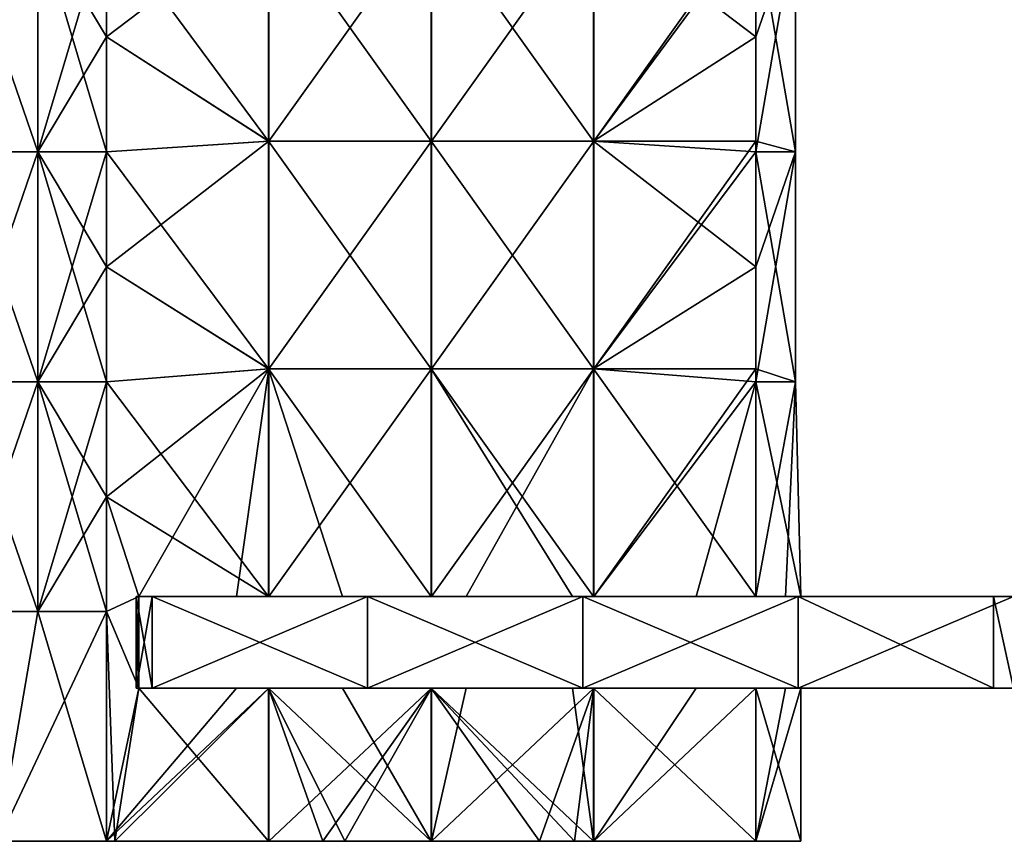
# Model space of a CAD drawing. Extents: x -90 to 138, y -992 to 8.
# Tile 2 of 24: x 1 to 66, y -992 to -938. Entities that reach past the tile are written whole.
import ezdxf

# ---------------------------------------------------------------- set-up
doc = ezdxf.new("R2010")
doc.units = 0
doc.header["$LTSCALE"] = 65.185185
for name, color, linetype in [('19', 7, 'CONTINUOUS'), ('20', 7, 'CONTINUOUS'), ('24', 7, 'CONTINUOUS'), ('25', 7, 'CONTINUOUS'), ('26', 7, 'CONTINUOUS'), ('27', 7, 'CONTINUOUS'), ('28', 7, 'CONTINUOUS'), ('29', 7, 'CONTINUOUS'), ('30', 7, 'CONTINUOUS'), ('31', 7, 'CONTINUOUS'), ('32', 7, 'CONTINUOUS'), ('34', 7, 'CONTINUOUS')]:
    doc.layers.add(name, color=color, linetype=linetype)

msp = doc.modelspace()

# ---------------------------------------------------------------- linework, layer by layer
at = {"layer": '19', "linetype": 'CONTINUOUS'}
for points in [[(-7.396, -992, -49.172), (-7.071, -992, -49.497), (7.619, -992, -48.95), (-7.396, -992, -49.172)], [(-7.396, -992, -35.123), (-7.396, -992, -49.172), (7.619, -992, -48.95), (-7.396, -992, -35.123)], [(-7.396, -992, -21.074), (-7.396, -992, -35.123), (7.619, -992, -34.964), (-7.396, -992, -21.074)], [(7.619, -992, -34.964), (-7.396, -992, -35.123), (7.619, -992, -48.95), (7.619, -992, -34.964)], [(-7.396, -992, -7.025), (-7.396, -992, -21.074), (7.619, -992, -20.979), (-7.396, -992, -7.025)], [(7.619, -992, -20.979), (-7.396, -992, -21.074), (7.619, -992, -34.964), (7.619, -992, -20.979)], [(-7.396, -992, 7.025), (-7.396, -992, -7.025), (7.619, -992, 6.993), (-7.396, -992, 7.025)], [(7.619, -992, 6.993), (-7.396, -992, -7.025), (7.619, -992, -6.993), (7.619, -992, 6.993)], [(7.619, -992, -6.993), (-7.396, -992, -7.025), (7.619, -992, -20.979), (7.619, -992, -6.993)], [(-7.396, -992, 21.074), (-7.396, -992, 7.025), (7.619, -992, 20.979), (-7.396, -992, 21.074)], [(7.619, -992, 20.979), (-7.396, -992, 7.025), (7.619, -992, 6.993), (7.619, -992, 20.979)], [(-7.396, -992, 35.123), (-7.396, -992, 21.074), (7.619, -992, 34.964), (-7.396, -992, 35.123)], [(7.619, -992, 34.964), (-7.396, -992, 21.074), (7.619, -992, 20.979), (7.619, -992, 34.964)], [(-7.396, -992, 49.172), (-7.396, -992, 35.123), (7.619, -992, 48.95), (-7.396, -992, 49.172)], [(7.619, -992, 48.95), (-7.396, -992, 35.123), (7.619, -992, 34.964), (7.619, -992, 48.95)], [(-7.071, -992, 49.497), (-7.396, -992, 49.172), (7.071, -992, 49.497), (-7.071, -992, 49.497)], [(7.071, -992, 49.497), (-7.396, -992, 49.172), (7.619, -992, 48.95), (7.071, -992, 49.497)], [(7.619, -992, -48.95), (-7.071, -992, -49.497), (7.071, -992, -49.497), (7.619, -992, -48.95)], [(7.071, -992, -49.497), (-7.071, -992, -49.497), (0, -992, -52.426), (7.071, -992, -49.497)], [(0, -992, 52.426), (-7.071, -992, 49.497), (7.071, -992, 49.497), (0, -992, 52.426)], [(7.619, -992, 48.95), (7.619, -992, 34.964), (17.678, -992, 38.891), (7.619, -992, 48.95)], [(7.619, -992, 34.964), (7.619, -992, 20.979), (22.634, -992, 33.935), (7.619, -992, 34.964)], [(17.678, -992, 38.891), (7.619, -992, 34.964), (21.213, -992, 35.355), (17.678, -992, 38.891)], [(21.213, -992, 35.355), (7.619, -992, 34.964), (22.634, -992, 33.935), (21.213, -992, 35.355)], [(7.619, -992, 20.979), (7.619, -992, 6.993), (22.634, -992, 20.361), (7.619, -992, 20.979)], [(22.634, -992, 33.935), (7.619, -992, 20.979), (22.634, -992, 20.361), (22.634, -992, 33.935)], [(7.619, -992, 6.993), (7.619, -992, -6.993), (22.634, -992, 6.787), (7.619, -992, 6.993)], [(22.634, -992, 20.361), (7.619, -992, 6.993), (22.634, -992, 6.787), (22.634, -992, 20.361)], [(7.619, -992, -6.993), (7.619, -992, -20.979), (22.634, -992, -20.361), (7.619, -992, -6.993)], [(22.634, -992, 6.787), (7.619, -992, -6.993), (22.634, -992, -6.787), (22.634, -992, 6.787)], [(22.634, -992, -6.787), (7.619, -992, -6.993), (22.634, -992, -20.361), (22.634, -992, -6.787)], [(7.619, -992, -20.979), (7.619, -992, -34.964), (22.634, -992, -33.935), (7.619, -992, -20.979)], [(22.634, -992, -20.361), (7.619, -992, -20.979), (22.634, -992, -33.935), (22.634, -992, -20.361)], [(7.619, -992, -34.964), (7.619, -992, -48.95), (17.656, -992, -38.912), (7.619, -992, -34.964)], [(22.634, -992, -33.935), (7.619, -992, -34.964), (21.213, -992, -35.355), (22.634, -992, -33.935)], [(21.213, -992, -35.355), (7.619, -992, -34.964), (17.656, -992, -38.912), (21.213, -992, -35.355)], [(22.634, -992, 33.935), (22.634, -992, 20.361), (28.295, -992, 28.274), (22.634, -992, 33.935)], [(22.634, -992, 20.361), (22.634, -992, 6.787), (37.649, -992, 18.92), (22.634, -992, 20.361)], [(28.295, -992, 28.274), (22.634, -992, 20.361), (35.355, -992, 21.213), (28.295, -992, 28.274)], [(35.355, -992, 21.213), (22.634, -992, 20.361), (37.649, -992, 18.92), (35.355, -992, 21.213)], [(22.634, -992, 6.787), (22.634, -992, -6.787), (37.649, -992, 6.307), (22.634, -992, 6.787)], [(37.649, -992, 18.92), (22.634, -992, 6.787), (37.649, -992, 6.307), (37.649, -992, 18.92)], [(22.634, -992, -6.787), (22.634, -992, -20.361), (37.649, -992, -18.92), (22.634, -992, -6.787)], [(37.649, -992, 6.307), (22.634, -992, -6.787), (37.649, -992, -6.307), (37.649, -992, 6.307)], [(37.649, -992, -6.307), (22.634, -992, -6.787), (37.649, -992, -18.92), (37.649, -992, -6.307)], [(22.634, -992, -33.935), (28.274, -992, -28.295), (22.634, -992, -20.361), (22.634, -992, -33.935)], [(37.649, -992, -18.92), (22.634, -992, -20.361), (35.355, -992, -21.213), (37.649, -992, -18.92)], [(35.355, -992, -21.213), (22.634, -992, -20.361), (28.274, -992, -28.295), (35.355, -992, -21.213)], [(37.649, -992, 18.92), (37.649, -992, 6.307), (38.912, -992, 17.656), (37.649, -992, 18.92)], [(37.649, -992, 6.307), (37.649, -992, -6.307), (52.426, -992), (37.649, -992, 6.307)], [(38.912, -992, 17.656), (37.649, -992, 6.307), (49.497, -992, 7.071), (38.912, -992, 17.656)], [(49.497, -992, 7.071), (37.649, -992, 6.307), (52.426, -992), (49.497, -992, 7.071)], [(37.649, -992, -18.92), (38.891, -992, -17.678), (37.649, -992, -6.307), (37.649, -992, -18.92)], [(52.426, -992), (37.649, -992, -6.307), (49.497, -992, -7.071), (52.426, -992)], [(49.497, -992, -7.071), (37.649, -992, -6.307), (38.891, -992, -17.678), (49.497, -992, -7.071)]]:
    msp.add_3dface(points, dxfattribs=at)
at = {"layer": '20', "linetype": 'CONTINUOUS'}
for points in [[(-2.588, -931.955, -52.086), (2.588, -931.955, -52.086), (-2.588, -946.97, -52.086), (-2.588, -931.955, -52.086)], [(-2.588, -946.97, -52.086), (2.588, -931.955, -52.086), (2.588, -946.97, -52.086), (-2.588, -946.97, -52.086)], [(2.588, -931.955, -52.086), (7.071, -931.955, -49.497), (2.588, -946.97, -52.086), (2.588, -931.955, -52.086)], [(7.071, -931.955, -49.497), (7.071, -939.462, -49.497), (2.588, -946.97, -52.086), (7.071, -931.955, -49.497)], [(2.588, -946.97, -52.086), (7.071, -939.462, -49.497), (7.071, -946.97, -49.497), (2.588, -946.97, -52.086)], [(-2.588, -946.97, -52.086), (2.588, -946.97, -52.086), (-2.588, -961.985, -52.086), (-2.588, -946.97, -52.086)], [(-2.588, -961.985, -52.086), (2.588, -946.97, -52.086), (2.588, -961.985, -52.086), (-2.588, -961.985, -52.086)], [(2.588, -946.97, -52.086), (7.071, -946.97, -49.497), (2.588, -961.985, -52.086), (2.588, -946.97, -52.086)], [(7.071, -946.97, -49.497), (7.071, -954.477, -49.497), (2.588, -961.985, -52.086), (7.071, -946.97, -49.497)], [(2.588, -961.985, -52.086), (7.071, -954.477, -49.497), (7.071, -961.985, -49.497), (2.588, -961.985, -52.086)], [(2.588, -977, -52.086), (-2.588, -977, -52.086), (2.588, -961.985, -52.086), (2.588, -977, -52.086)], [(-2.588, -977, -52.086), (-2.588, -961.985, -52.086), (2.588, -961.985, -52.086), (-2.588, -977, -52.086)], [(2.588, -977, -52.086), (2.588, -961.985, -52.086), (7.071, -961.985, -49.497), (2.588, -977, -52.086)], [(2.588, -977, -52.086), (7.071, -961.985, -49.497), (7.071, -969.492, -49.497), (2.588, -977, -52.086)], [(7.071, -977, -49.497), (2.588, -977, -52.086), (7.071, -969.492, -49.497), (7.071, -977, -49.497)], [(2.588, -977, -52.086), (0, -992, -52.426), (-2.588, -977, -52.086), (2.588, -977, -52.086)], [(7.071, -992, -49.497), (0, -992, -52.426), (7.071, -977, -49.497), (7.071, -992, -49.497)], [(7.071, -977, -49.497), (0, -992, -52.426), (2.588, -977, -52.086), (7.071, -977, -49.497)]]:
    msp.add_3dface(points, dxfattribs=at)
at = {"layer": '24', "linetype": 'CONTINUOUS'}
for points in [[(2.588, -931.955, 52.086), (-2.588, -931.955, 52.086), (2.588, -946.97, 52.086), (2.588, -931.955, 52.086)], [(2.588, -946.97, 52.086), (-2.588, -931.955, 52.086), (-2.588, -946.97, 52.086), (2.588, -946.97, 52.086)], [(7.071, -931.955, 49.497), (2.588, -931.955, 52.086), (7.071, -939.462, 49.497), (7.071, -931.955, 49.497)], [(7.071, -939.462, 49.497), (2.588, -931.955, 52.086), (7.071, -946.97, 49.497), (7.071, -939.462, 49.497)], [(7.071, -946.97, 49.497), (2.588, -931.955, 52.086), (2.588, -946.97, 52.086), (7.071, -946.97, 49.497)], [(2.588, -946.97, 52.086), (-2.588, -946.97, 52.086), (2.588, -961.985, 52.086), (2.588, -946.97, 52.086)], [(2.588, -961.985, 52.086), (-2.588, -946.97, 52.086), (-2.588, -961.985, 52.086), (2.588, -961.985, 52.086)], [(7.071, -946.97, 49.497), (2.588, -946.97, 52.086), (7.071, -954.477, 49.497), (7.071, -946.97, 49.497)], [(7.071, -954.477, 49.497), (2.588, -946.97, 52.086), (7.071, -961.985, 49.497), (7.071, -954.477, 49.497)], [(7.071, -961.985, 49.497), (2.588, -946.97, 52.086), (2.588, -961.985, 52.086), (7.071, -961.985, 49.497)], [(2.588, -961.985, 52.086), (-2.588, -961.985, 52.086), (2.588, -977, 52.086), (2.588, -961.985, 52.086)], [(2.588, -977, 52.086), (-2.588, -961.985, 52.086), (-2.588, -977, 52.086), (2.588, -977, 52.086)], [(7.071, -961.985, 49.497), (2.588, -961.985, 52.086), (7.071, -969.492, 49.497), (7.071, -961.985, 49.497)], [(7.071, -969.492, 49.497), (2.588, -961.985, 52.086), (7.071, -977, 49.497), (7.071, -969.492, 49.497)], [(7.071, -977, 49.497), (2.588, -961.985, 52.086), (2.588, -977, 52.086), (7.071, -977, 49.497)], [(0, -992, 52.426), (2.588, -977, 52.086), (-2.588, -977, 52.086), (0, -992, 52.426)], [(0, -992, 52.426), (7.071, -992, 49.497), (2.588, -977, 52.086), (0, -992, 52.426)], [(7.071, -992, 49.497), (7.071, -977, 49.497), (2.588, -977, 52.086), (7.071, -992, 49.497)]]:
    msp.add_3dface(points, dxfattribs=at)
at = {"layer": '25', "linetype": 'CONTINUOUS'}
for points in [[(7.071, -931.955, 49.497), (7.071, -939.462, 49.497), (17.678, -931.4, 38.891), (7.071, -931.955, 49.497)], [(7.071, -939.462, 49.497), (17.678, -946.267, 38.891), (17.678, -931.4, 38.891), (7.071, -939.462, 49.497)], [(28.295, -946.267, 28.274), (28.295, -931.4, 28.274), (17.678, -946.267, 38.891), (28.295, -946.267, 28.274)], [(17.678, -946.267, 38.891), (28.295, -931.4, 28.274), (17.678, -931.4, 38.891), (17.678, -946.267, 38.891)], [(38.912, -946.267, 17.656), (38.912, -931.4, 17.656), (28.295, -946.267, 28.274), (38.912, -946.267, 17.656)], [(28.295, -946.267, 28.274), (38.912, -931.4, 17.656), (28.295, -931.4, 28.274), (28.295, -946.267, 28.274)], [(49.497, -931.955, 7.071), (49.497, -931.4, 7.071), (38.912, -946.267, 17.656), (49.497, -931.955, 7.071)], [(38.912, -946.267, 17.656), (49.497, -931.4, 7.071), (38.912, -931.4, 17.656), (38.912, -946.267, 17.656)], [(49.497, -946.267, 7.071), (49.497, -931.955, 7.071), (38.912, -946.267, 17.656), (49.497, -946.267, 7.071)], [(7.071, -939.462, 49.497), (7.071, -946.97, 49.497), (17.678, -946.267, 38.891), (7.071, -939.462, 49.497)], [(7.071, -946.97, 49.497), (7.071, -954.477, 49.497), (17.678, -946.267, 38.891), (7.071, -946.97, 49.497)], [(7.071, -954.477, 49.497), (17.678, -961.133, 38.891), (17.678, -946.267, 38.891), (7.071, -954.477, 49.497)], [(28.295, -961.133, 28.274), (28.295, -946.267, 28.274), (17.678, -961.133, 38.891), (28.295, -961.133, 28.274)], [(17.678, -961.133, 38.891), (28.295, -946.267, 28.274), (17.678, -946.267, 38.891), (17.678, -961.133, 38.891)], [(38.912, -961.133, 17.656), (38.912, -946.267, 17.656), (28.295, -961.133, 28.274), (38.912, -961.133, 17.656)], [(28.295, -961.133, 28.274), (38.912, -946.267, 17.656), (28.295, -946.267, 28.274), (28.295, -961.133, 28.274)], [(49.497, -946.97, 7.071), (49.497, -946.267, 7.071), (38.912, -961.133, 17.656), (49.497, -946.97, 7.071)], [(38.912, -961.133, 17.656), (49.497, -946.267, 7.071), (38.912, -946.267, 17.656), (38.912, -961.133, 17.656)], [(49.497, -961.133, 7.071), (49.497, -946.97, 7.071), (38.912, -961.133, 17.656), (49.497, -961.133, 7.071)], [(7.071, -954.477, 49.497), (7.071, -961.985, 49.497), (17.678, -961.133, 38.891), (7.071, -954.477, 49.497)], [(7.071, -961.985, 49.497), (7.071, -969.492, 49.497), (17.678, -961.133, 38.891), (7.071, -961.985, 49.497)], [(17.678, -961.133, 38.891), (7.071, -969.492, 49.497), (9.188, -976, 47.38), (17.678, -961.133, 38.891)], [(15.564, -976, 41.005), (17.678, -961.133, 38.891), (9.188, -976, 47.38), (15.564, -976, 41.005)], [(17.678, -976, 38.891), (17.678, -961.133, 38.891), (15.564, -976, 41.005), (17.678, -976, 38.891)], [(28.295, -976, 28.274), (28.295, -961.133, 28.274), (17.678, -976, 38.891), (28.295, -976, 28.274)], [(17.678, -976, 38.891), (28.295, -961.133, 28.274), (17.678, -961.133, 38.891), (17.678, -976, 38.891)], [(30.579, -976, 25.99), (38.912, -961.133, 17.656), (28.295, -976, 28.274), (30.579, -976, 25.99)], [(28.295, -976, 28.274), (38.912, -961.133, 17.656), (28.295, -961.133, 28.274), (28.295, -976, 28.274)], [(38.912, -976, 17.656), (38.912, -961.133, 17.656), (30.579, -976, 25.99), (38.912, -976, 17.656)], [(49.497, -961.985, 7.071), (49.497, -961.133, 7.071), (38.912, -976, 17.656), (49.497, -961.985, 7.071)], [(38.912, -976, 17.656), (49.497, -961.133, 7.071), (38.912, -961.133, 17.656), (38.912, -976, 17.656)], [(45.594, -976, 10.975), (49.497, -961.985, 7.071), (38.912, -976, 17.656), (45.594, -976, 10.975)], [(49.497, -976, 7.071), (49.497, -961.985, 7.071), (45.594, -976, 10.975), (49.497, -976, 7.071)], [(7.071, -969.492, 49.497), (7.071, -977, 49.497), (9.188, -976, 47.38), (7.071, -969.492, 49.497)], [(9.188, -976, 47.38), (7.071, -977, 49.497), (9.188, -982, 47.38), (9.188, -976, 47.38)], [(7.071, -977, 49.497), (7.071, -992, 49.497), (9.188, -982, 47.38), (7.071, -977, 49.497)], [(7.071, -992, 49.497), (7.619, -992, 48.95), (17.678, -982, 38.891), (7.071, -992, 49.497)], [(9.188, -982, 47.38), (7.071, -992, 49.497), (15.564, -982, 41.005), (9.188, -982, 47.38)], [(15.564, -982, 41.005), (7.071, -992, 49.497), (17.678, -982, 38.891), (15.564, -982, 41.005)], [(7.619, -992, 48.95), (17.678, -992, 38.891), (17.678, -982, 38.891), (7.619, -992, 48.95)], [(17.678, -992, 38.891), (21.213, -992, 35.355), (28.295, -982, 28.274), (17.678, -992, 38.891)], [(17.678, -982, 38.891), (17.678, -992, 38.891), (28.295, -982, 28.274), (17.678, -982, 38.891)], [(21.213, -992, 35.355), (22.634, -992, 33.935), (28.295, -982, 28.274), (21.213, -992, 35.355)], [(22.634, -992, 33.935), (28.295, -992, 28.274), (28.295, -982, 28.274), (22.634, -992, 33.935)], [(28.295, -992, 28.274), (35.355, -992, 21.213), (38.912, -982, 17.656), (28.295, -992, 28.274)], [(28.295, -992, 28.274), (38.912, -982, 17.656), (30.579, -982, 25.99), (28.295, -992, 28.274)], [(28.295, -992, 28.274), (30.579, -982, 25.99), (28.295, -982, 28.274), (28.295, -992, 28.274)], [(35.355, -992, 21.213), (37.649, -992, 18.92), (38.912, -982, 17.656), (35.355, -992, 21.213)], [(37.649, -992, 18.92), (38.912, -992, 17.656), (38.912, -982, 17.656), (37.649, -992, 18.92)], [(38.912, -992, 17.656), (49.497, -992, 7.071), (49.497, -982, 7.071), (38.912, -992, 17.656)], [(38.912, -992, 17.656), (49.497, -982, 7.071), (45.594, -982, 10.975), (38.912, -992, 17.656)], [(38.912, -982, 17.656), (38.912, -992, 17.656), (45.594, -982, 10.975), (38.912, -982, 17.656)]]:
    msp.add_3dface(points, dxfattribs=at)
at = {"layer": '26', "linetype": 'CONTINUOUS'}
for points in [[(49.497, -931.955, 7.071), (49.497, -946.267, 7.071), (52.086, -946.97, 2.588), (49.497, -931.955, 7.071)], [(52.086, -931.955, 2.588), (49.497, -931.955, 7.071), (52.086, -946.97, 2.588), (52.086, -931.955, 2.588)], [(49.497, -931.955, -7.071), (52.086, -931.955, -2.588), (49.497, -939.462, -7.071), (49.497, -931.955, -7.071)], [(49.497, -939.462, -7.071), (52.086, -931.955, -2.588), (49.497, -946.97, -7.071), (49.497, -939.462, -7.071)], [(49.497, -946.97, -7.071), (52.086, -931.955, -2.588), (52.086, -946.97, -2.588), (49.497, -946.97, -7.071)], [(52.086, -931.955, -2.588), (52.086, -931.955, 2.588), (52.086, -946.97, -2.588), (52.086, -931.955, -2.588)], [(52.086, -946.97, -2.588), (52.086, -931.955, 2.588), (52.086, -946.97, 2.588), (52.086, -946.97, -2.588)], [(49.497, -946.267, 7.071), (49.497, -946.97, 7.071), (52.086, -946.97, 2.588), (49.497, -946.267, 7.071)], [(49.497, -946.97, 7.071), (49.497, -961.133, 7.071), (52.086, -961.985, 2.588), (49.497, -946.97, 7.071)], [(52.086, -946.97, 2.588), (49.497, -946.97, 7.071), (52.086, -961.985, 2.588), (52.086, -946.97, 2.588)], [(49.497, -946.97, -7.071), (52.086, -946.97, -2.588), (49.497, -954.477, -7.071), (49.497, -946.97, -7.071)], [(49.497, -954.477, -7.071), (52.086, -946.97, -2.588), (49.497, -961.985, -7.071), (49.497, -954.477, -7.071)], [(49.497, -961.985, -7.071), (52.086, -946.97, -2.588), (52.086, -961.985, -2.588), (49.497, -961.985, -7.071)], [(52.086, -946.97, -2.588), (52.086, -946.97, 2.588), (52.086, -961.985, -2.588), (52.086, -946.97, -2.588)], [(52.086, -961.985, -2.588), (52.086, -946.97, 2.588), (52.086, -961.985, 2.588), (52.086, -961.985, -2.588)], [(49.497, -961.133, 7.071), (49.497, -961.985, 7.071), (52.086, -961.985, 2.588), (49.497, -961.133, 7.071)], [(49.497, -961.985, 7.071), (49.497, -976, 7.071), (52.426, -976), (49.497, -961.985, 7.071)], [(52.086, -961.985, 2.588), (49.497, -961.985, 7.071), (52.426, -976), (52.086, -961.985, 2.588)], [(49.497, -961.985, -7.071), (52.086, -961.985, -2.588), (49.497, -976, -7.071), (49.497, -961.985, -7.071)], [(49.497, -976, -7.071), (52.086, -961.985, -2.588), (51.436, -976, -4.339), (49.497, -976, -7.071)], [(51.436, -976, -4.339), (52.086, -961.985, -2.588), (52.426, -976), (51.436, -976, -4.339)], [(52.086, -961.985, -2.588), (52.086, -961.985, 2.588), (52.426, -976), (52.086, -961.985, -2.588)], [(49.497, -992, 7.071), (52.426, -992), (49.497, -982, 7.071), (49.497, -992, 7.071)], [(52.426, -992), (49.497, -992, -7.071), (52.426, -982), (52.426, -992)], [(49.497, -982, 7.071), (52.426, -992), (52.426, -982), (49.497, -982, 7.071)], [(52.426, -982), (49.497, -992, -7.071), (51.436, -982, -4.339), (52.426, -982)], [(51.436, -982, -4.339), (49.497, -992, -7.071), (49.497, -982, -7.071), (51.436, -982, -4.339)]]:
    msp.add_3dface(points, dxfattribs=at)
at = {"layer": '27', "linetype": 'CONTINUOUS'}
for points in [[(7.071, -931.955, -49.497), (17.656, -931.4, -38.912), (17.656, -946.267, -38.912), (7.071, -931.955, -49.497)], [(28.274, -931.4, -28.295), (28.274, -946.267, -28.295), (17.656, -931.4, -38.912), (28.274, -931.4, -28.295)], [(17.656, -931.4, -38.912), (28.274, -946.267, -28.295), (17.656, -946.267, -38.912), (17.656, -931.4, -38.912)], [(38.891, -931.4, -17.678), (38.891, -946.267, -17.678), (28.274, -931.4, -28.295), (38.891, -931.4, -17.678)], [(28.274, -931.4, -28.295), (38.891, -946.267, -17.678), (28.274, -946.267, -28.295), (28.274, -931.4, -28.295)], [(49.497, -931.955, -7.071), (49.497, -939.462, -7.071), (38.891, -931.4, -17.678), (49.497, -931.955, -7.071)], [(38.891, -931.4, -17.678), (49.497, -939.462, -7.071), (38.891, -946.267, -17.678), (38.891, -931.4, -17.678)], [(7.071, -939.462, -49.497), (7.071, -931.955, -49.497), (17.656, -946.267, -38.912), (7.071, -939.462, -49.497)], [(7.071, -946.97, -49.497), (7.071, -939.462, -49.497), (17.656, -946.267, -38.912), (7.071, -946.97, -49.497)], [(49.497, -939.462, -7.071), (49.497, -946.97, -7.071), (38.891, -946.267, -17.678), (49.497, -939.462, -7.071)], [(7.071, -946.97, -49.497), (17.656, -946.267, -38.912), (17.656, -961.133, -38.912), (7.071, -946.97, -49.497)], [(28.274, -946.267, -28.295), (28.274, -961.133, -28.295), (17.656, -946.267, -38.912), (28.274, -946.267, -28.295)], [(17.656, -946.267, -38.912), (28.274, -961.133, -28.295), (17.656, -961.133, -38.912), (17.656, -946.267, -38.912)], [(38.891, -946.267, -17.678), (38.891, -961.133, -17.678), (28.274, -946.267, -28.295), (38.891, -946.267, -17.678)], [(28.274, -946.267, -28.295), (38.891, -961.133, -17.678), (28.274, -961.133, -28.295), (28.274, -946.267, -28.295)], [(49.497, -946.97, -7.071), (49.497, -954.477, -7.071), (38.891, -946.267, -17.678), (49.497, -946.97, -7.071)], [(38.891, -946.267, -17.678), (49.497, -954.477, -7.071), (38.891, -961.133, -17.678), (38.891, -946.267, -17.678)], [(7.071, -954.477, -49.497), (7.071, -946.97, -49.497), (17.656, -961.133, -38.912), (7.071, -954.477, -49.497)], [(7.071, -961.985, -49.497), (7.071, -954.477, -49.497), (17.656, -961.133, -38.912), (7.071, -961.985, -49.497)], [(49.497, -954.477, -7.071), (49.497, -961.985, -7.071), (38.891, -961.133, -17.678), (49.497, -954.477, -7.071)], [(7.071, -961.985, -49.497), (17.656, -961.133, -38.912), (17.656, -976, -38.912), (7.071, -961.985, -49.497)], [(28.274, -961.133, -28.295), (28.274, -976, -28.295), (17.656, -961.133, -38.912), (28.274, -961.133, -28.295)], [(17.656, -961.133, -38.912), (28.274, -976, -28.295), (22.498, -976, -34.07), (17.656, -961.133, -38.912)], [(17.656, -976, -38.912), (17.656, -961.133, -38.912), (22.498, -976, -34.07), (17.656, -976, -38.912)], [(38.891, -961.133, -17.678), (38.891, -976, -17.678), (28.274, -961.133, -28.295), (38.891, -961.133, -17.678)], [(28.274, -961.133, -28.295), (38.891, -976, -17.678), (37.513, -976, -19.055), (28.274, -961.133, -28.295)], [(28.274, -976, -28.295), (28.274, -961.133, -28.295), (37.513, -976, -19.055), (28.274, -976, -28.295)], [(49.497, -961.985, -7.071), (49.497, -976, -7.071), (38.891, -961.133, -17.678), (49.497, -961.985, -7.071)], [(38.891, -961.133, -17.678), (49.497, -976, -7.071), (38.891, -976, -17.678), (38.891, -961.133, -17.678)], [(7.071, -969.492, -49.497), (7.071, -961.985, -49.497), (17.656, -976, -38.912), (7.071, -969.492, -49.497)], [(7.071, -977, -49.497), (7.071, -969.492, -49.497), (9.188, -976, -47.38), (7.071, -977, -49.497)], [(7.071, -969.492, -49.497), (17.656, -976, -38.912), (9.188, -976, -47.38), (7.071, -969.492, -49.497)], [(9.188, -982, -47.38), (7.071, -977, -49.497), (9.188, -976, -47.38), (9.188, -982, -47.38)], [(7.619, -992, -48.95), (7.071, -992, -49.497), (7.071, -977, -49.497), (7.619, -992, -48.95)], [(7.619, -992, -48.95), (7.071, -977, -49.497), (9.188, -982, -47.38), (7.619, -992, -48.95)], [(17.656, -992, -38.912), (7.619, -992, -48.95), (9.188, -982, -47.38), (17.656, -992, -38.912)], [(17.656, -982, -38.912), (17.656, -992, -38.912), (9.188, -982, -47.38), (17.656, -982, -38.912)], [(22.634, -992, -33.935), (21.213, -992, -35.355), (17.656, -982, -38.912), (22.634, -992, -33.935)], [(28.274, -992, -28.295), (22.634, -992, -33.935), (17.656, -982, -38.912), (28.274, -992, -28.295)], [(21.213, -992, -35.355), (17.656, -992, -38.912), (17.656, -982, -38.912), (21.213, -992, -35.355)], [(28.274, -992, -28.295), (17.656, -982, -38.912), (22.498, -982, -34.07), (28.274, -992, -28.295)], [(28.274, -982, -28.295), (28.274, -992, -28.295), (22.498, -982, -34.07), (28.274, -982, -28.295)], [(37.649, -992, -18.92), (35.355, -992, -21.213), (28.274, -982, -28.295), (37.649, -992, -18.92)], [(38.891, -992, -17.678), (37.649, -992, -18.92), (28.274, -982, -28.295), (38.891, -992, -17.678)], [(35.355, -992, -21.213), (28.274, -992, -28.295), (28.274, -982, -28.295), (35.355, -992, -21.213)], [(37.513, -982, -19.055), (38.891, -992, -17.678), (28.274, -982, -28.295), (37.513, -982, -19.055)], [(38.891, -982, -17.678), (38.891, -992, -17.678), (37.513, -982, -19.055), (38.891, -982, -17.678)], [(49.497, -992, -7.071), (38.891, -992, -17.678), (38.891, -982, -17.678), (49.497, -992, -7.071)], [(49.497, -982, -7.071), (49.497, -992, -7.071), (38.891, -982, -17.678), (49.497, -982, -7.071)]]:
    msp.add_3dface(points, dxfattribs=at)
at = {"layer": '28', "linetype": 'CONTINUOUS'}
for points in [[(10.057, -976, 49.06), (9.188, -976, 47.38), (9.024, -976, 48.53), (10.057, -976, 49.06)], [(9.024, -976, -48.53), (9.188, -976, -47.38), (10.057, -976, -49.06), (9.024, -976, -48.53)], [(15.564, -976, 41.005), (9.188, -976, 47.38), (10.057, -976, 49.06), (15.564, -976, 41.005)], [(9.188, -976, -47.38), (17.656, -976, -38.912), (10.057, -976, -49.06), (9.188, -976, -47.38)], [(24.12, -976, 46.998), (15.564, -976, 41.005), (10.057, -976, 49.06), (24.12, -976, 46.998)], [(17.656, -976, -38.912), (22.498, -976, -34.07), (10.057, -976, -49.06), (17.656, -976, -38.912)], [(10.057, -976, -49.06), (22.498, -976, -34.07), (24.12, -976, -46.998), (10.057, -976, -49.06)], [(17.678, -976, 38.891), (15.564, -976, 41.005), (27.926, -976, 41.005), (17.678, -976, 38.891)], [(27.926, -976, 41.005), (15.564, -976, 41.005), (24.12, -976, 46.998), (27.926, -976, 41.005)], [(28.295, -976, 28.274), (17.678, -976, 38.891), (27.926, -976, 41.005), (28.295, -976, 28.274)], [(22.498, -976, -34.07), (28.274, -976, -28.295), (37.146, -976, -34.07), (22.498, -976, -34.07)], [(22.498, -976, -34.07), (37.146, -976, -34.07), (24.12, -976, -46.998), (22.498, -976, -34.07)], [(38.184, -976, 44.937), (27.926, -976, 41.005), (24.12, -976, 46.998), (38.184, -976, 44.937)], [(24.12, -976, -46.998), (37.146, -976, -34.07), (38.184, -976, -44.937), (24.12, -976, -46.998)], [(40.288, -976, 41.005), (28.295, -976, 28.274), (27.926, -976, 41.005), (40.288, -976, 41.005)], [(40.288, -976, 41.005), (27.926, -976, 41.005), (38.184, -976, 44.937), (40.288, -976, 41.005)], [(28.274, -976, -28.295), (37.513, -976, -19.055), (37.146, -976, -34.07), (28.274, -976, -28.295)], [(30.579, -976, 25.99), (28.295, -976, 28.274), (40.288, -976, 41.005), (30.579, -976, 25.99)], [(38.912, -976, 17.656), (30.579, -976, 25.99), (44.305, -976, 25.99), (38.912, -976, 17.656)], [(44.305, -976, 25.99), (30.579, -976, 25.99), (40.288, -976, 41.005), (44.305, -976, 25.99)], [(37.513, -976, -19.055), (50.883, -976, -19.055), (37.146, -976, -34.07), (37.513, -976, -19.055)], [(37.146, -976, -34.07), (50.883, -976, -19.055), (51.795, -976, -34.07), (37.146, -976, -34.07)], [(37.146, -976, -34.07), (51.795, -976, -34.07), (38.184, -976, -44.937), (37.146, -976, -34.07)], [(37.513, -976, -19.055), (38.891, -976, -17.678), (50.883, -976, -19.055), (37.513, -976, -19.055)], [(52.247, -976, 42.876), (40.288, -976, 41.005), (38.184, -976, 44.937), (52.247, -976, 42.876)], [(38.184, -976, -44.937), (51.795, -976, -34.07), (52.247, -976, -42.876), (38.184, -976, -44.937)], [(38.891, -976, -17.678), (49.497, -976, -7.071), (50.883, -976, -19.055), (38.891, -976, -17.678)], [(45.594, -976, 10.975), (38.912, -976, 17.656), (44.305, -976, 25.99), (45.594, -976, 10.975)], [(52.65, -976, 41.005), (44.305, -976, 25.99), (40.288, -976, 41.005), (52.65, -976, 41.005)], [(52.65, -976, 41.005), (40.288, -976, 41.005), (52.247, -976, 42.876), (52.65, -976, 41.005)], [(58.031, -976, 25.99), (45.594, -976, 10.975), (44.305, -976, 25.99), (58.031, -976, 25.99)], [(58.031, -976, 25.99), (44.305, -976, 25.99), (52.65, -976, 41.005), (58.031, -976, 25.99)], [(49.497, -976, 7.071), (45.594, -976, 10.975), (57.668, -976, 10.975), (49.497, -976, 7.071)], [(57.668, -976, 10.975), (45.594, -976, 10.975), (58.031, -976, 25.99), (57.668, -976, 10.975)], [(52.426, -976), (49.497, -976, 7.071), (57.668, -976, 10.975), (52.426, -976)], [(49.497, -976, -7.071), (51.436, -976, -4.339), (50.883, -976, -19.055), (49.497, -976, -7.071)], [(51.436, -976, -4.339), (63.893, -976, -4.04), (50.883, -976, -19.055), (51.436, -976, -4.339)], [(50.883, -976, -19.055), (63.893, -976, -4.04), (64.254, -976, -19.055), (50.883, -976, -19.055)], [(50.883, -976, -19.055), (64.254, -976, -19.055), (51.795, -976, -34.07), (50.883, -976, -19.055)], [(51.436, -976, -4.339), (52.426, -976), (57.668, -976, 10.975), (51.436, -976, -4.339)], [(63.893, -976, -4.04), (51.436, -976, -4.339), (57.668, -976, 10.975), (63.893, -976, -4.04)], [(51.795, -976, -34.07), (64.254, -976, -19.055), (66.443, -976, -34.07), (51.795, -976, -34.07)], [(51.795, -976, -34.07), (66.443, -976, -34.07), (52.247, -976, -42.876), (51.795, -976, -34.07)], [(65.012, -976, 41.005), (52.65, -976, 41.005), (52.247, -976, 42.876), (65.012, -976, 41.005)], [(52.247, -976, -42.876), (66.443, -976, -34.07), (66.311, -976, -40.814), (52.247, -976, -42.876)], [(65.012, -976, 41.005), (58.031, -976, 25.99), (52.65, -976, 41.005), (65.012, -976, 41.005)], [(69.741, -976, 10.975), (63.893, -976, -4.04), (57.668, -976, 10.975), (69.741, -976, 10.975)], [(69.741, -976, 10.975), (57.668, -976, 10.975), (58.031, -976, 25.99), (69.741, -976, 10.975)], [(71.757, -976, 25.99), (69.741, -976, 10.975), (58.031, -976, 25.99), (71.757, -976, 25.99)], [(71.757, -976, 25.99), (58.031, -976, 25.99), (66.311, -976, 40.814), (71.757, -976, 25.99)], [(66.311, -976, 40.814), (58.031, -976, 25.99), (65.012, -976, 41.005), (66.311, -976, 40.814)], [(77.034, -976, -4.04), (63.893, -976, -4.04), (69.741, -976, 10.975), (77.034, -976, -4.04)], [(63.893, -976, -4.04), (77.034, -976, -4.04), (64.254, -976, -19.055), (63.893, -976, -4.04)], [(64.254, -976, -19.055), (77.034, -976, -4.04), (77.624, -976, -19.055), (64.254, -976, -19.055)], [(64.254, -976, -19.055), (77.624, -976, -19.055), (66.443, -976, -34.07), (64.254, -976, -19.055)]]:
    msp.add_3dface(points, dxfattribs=at)
at = {"layer": '29', "linetype": 'CONTINUOUS'}
for points in [[(9.024, -982, 48.53), (9.188, -982, 47.38), (10.057, -982, 49.06), (9.024, -982, 48.53)], [(10.057, -982, -49.06), (9.188, -982, -47.38), (9.024, -982, -48.53), (10.057, -982, -49.06)], [(9.188, -982, 47.38), (15.564, -982, 41.005), (10.057, -982, 49.06), (9.188, -982, 47.38)], [(17.656, -982, -38.912), (9.188, -982, -47.38), (10.057, -982, -49.06), (17.656, -982, -38.912)], [(10.057, -982, 49.06), (15.564, -982, 41.005), (24.12, -982, 46.998), (10.057, -982, 49.06)], [(24.12, -982, -46.998), (17.656, -982, -38.912), (10.057, -982, -49.06), (24.12, -982, -46.998)], [(15.564, -982, 41.005), (17.678, -982, 38.891), (27.926, -982, 41.005), (15.564, -982, 41.005)], [(15.564, -982, 41.005), (27.926, -982, 41.005), (24.12, -982, 46.998), (15.564, -982, 41.005)], [(22.498, -982, -34.07), (17.656, -982, -38.912), (24.12, -982, -46.998), (22.498, -982, -34.07)], [(17.678, -982, 38.891), (28.295, -982, 28.274), (27.926, -982, 41.005), (17.678, -982, 38.891)], [(28.274, -982, -28.295), (22.498, -982, -34.07), (37.146, -982, -34.07), (28.274, -982, -28.295)], [(22.498, -982, -34.07), (24.12, -982, -46.998), (37.146, -982, -34.07), (22.498, -982, -34.07)], [(24.12, -982, 46.998), (27.926, -982, 41.005), (38.184, -982, 44.937), (24.12, -982, 46.998)], [(24.12, -982, -46.998), (38.184, -982, -44.937), (37.146, -982, -34.07), (24.12, -982, -46.998)], [(28.295, -982, 28.274), (30.579, -982, 25.99), (27.926, -982, 41.005), (28.295, -982, 28.274)], [(27.926, -982, 41.005), (30.579, -982, 25.99), (40.288, -982, 41.005), (27.926, -982, 41.005)], [(27.926, -982, 41.005), (40.288, -982, 41.005), (38.184, -982, 44.937), (27.926, -982, 41.005)], [(37.513, -982, -19.055), (28.274, -982, -28.295), (37.146, -982, -34.07), (37.513, -982, -19.055)], [(30.579, -982, 25.99), (38.912, -982, 17.656), (44.305, -982, 25.99), (30.579, -982, 25.99)], [(30.579, -982, 25.99), (44.305, -982, 25.99), (40.288, -982, 41.005), (30.579, -982, 25.99)], [(37.513, -982, -19.055), (37.146, -982, -34.07), (51.795, -982, -34.07), (37.513, -982, -19.055)], [(37.146, -982, -34.07), (38.184, -982, -44.937), (51.795, -982, -34.07), (37.146, -982, -34.07)], [(38.891, -982, -17.678), (37.513, -982, -19.055), (50.883, -982, -19.055), (38.891, -982, -17.678)], [(37.513, -982, -19.055), (51.795, -982, -34.07), (50.883, -982, -19.055), (37.513, -982, -19.055)], [(38.184, -982, 44.937), (40.288, -982, 41.005), (52.247, -982, 42.876), (38.184, -982, 44.937)], [(38.184, -982, -44.937), (52.247, -982, -42.876), (51.795, -982, -34.07), (38.184, -982, -44.937)], [(49.497, -982, -7.071), (38.891, -982, -17.678), (50.883, -982, -19.055), (49.497, -982, -7.071)], [(38.912, -982, 17.656), (45.594, -982, 10.975), (44.305, -982, 25.99), (38.912, -982, 17.656)], [(40.288, -982, 41.005), (44.305, -982, 25.99), (52.65, -982, 41.005), (40.288, -982, 41.005)], [(40.288, -982, 41.005), (52.65, -982, 41.005), (52.247, -982, 42.876), (40.288, -982, 41.005)], [(44.305, -982, 25.99), (45.594, -982, 10.975), (58.031, -982, 25.99), (44.305, -982, 25.99)], [(44.305, -982, 25.99), (58.031, -982, 25.99), (52.65, -982, 41.005), (44.305, -982, 25.99)], [(45.594, -982, 10.975), (49.497, -982, 7.071), (58.55, -982, 10.975), (45.594, -982, 10.975)], [(45.594, -982, 10.975), (58.55, -982, 10.975), (58.031, -982, 25.99), (45.594, -982, 10.975)], [(49.497, -982, 7.071), (52.426, -982), (58.55, -982, 10.975), (49.497, -982, 7.071)], [(51.436, -982, -4.339), (49.497, -982, -7.071), (50.883, -982, -19.055), (51.436, -982, -4.339)], [(51.436, -982, -4.339), (50.883, -982, -19.055), (64.254, -982, -19.055), (51.436, -982, -4.339)], [(50.883, -982, -19.055), (51.795, -982, -34.07), (64.254, -982, -19.055), (50.883, -982, -19.055)], [(52.426, -982), (51.436, -982, -4.339), (65.129, -982, -4.04), (52.426, -982)], [(65.129, -982, -4.04), (51.436, -982, -4.339), (64.254, -982, -19.055), (65.129, -982, -4.04)], [(52.247, -982, -42.876), (66.311, -982, -40.814), (51.795, -982, -34.07), (52.247, -982, -42.876)], [(51.795, -982, -34.07), (66.311, -982, -40.814), (66.443, -982, -34.07), (51.795, -982, -34.07)], [(51.795, -982, -34.07), (66.443, -982, -34.07), (64.254, -982, -19.055), (51.795, -982, -34.07)], [(52.65, -982, 41.005), (65.012, -982, 41.005), (52.247, -982, 42.876), (52.65, -982, 41.005)], [(58.55, -982, 10.975), (52.426, -982), (65.129, -982, -4.04), (58.55, -982, 10.975)], [(52.65, -982, 41.005), (58.031, -982, 25.99), (65.012, -982, 41.005), (52.65, -982, 41.005)], [(58.55, -982, 10.975), (71.506, -982, 10.975), (58.031, -982, 25.99), (58.55, -982, 10.975)], [(58.031, -982, 25.99), (71.506, -982, 10.975), (71.757, -982, 25.99), (58.031, -982, 25.99)], [(58.031, -982, 25.99), (71.757, -982, 25.99), (65.012, -982, 41.005), (58.031, -982, 25.99)], [(71.506, -982, 10.975), (58.55, -982, 10.975), (65.129, -982, -4.04), (71.506, -982, 10.975)], [(65.129, -982, -4.04), (64.254, -982, -19.055), (77.624, -982, -19.055), (65.129, -982, -4.04)], [(64.254, -982, -19.055), (66.443, -982, -34.07), (77.624, -982, -19.055), (64.254, -982, -19.055)], [(65.012, -982, 41.005), (71.757, -982, 25.99), (66.311, -982, 40.814), (65.012, -982, 41.005)], [(79.506, -982, -4.04), (71.506, -982, 10.975), (65.129, -982, -4.04), (79.506, -982, -4.04)], [(79.506, -982, -4.04), (65.129, -982, -4.04), (77.624, -982, -19.055), (79.506, -982, -4.04)]]:
    msp.add_3dface(points, dxfattribs=at)
at = {"layer": '30', "linetype": 'CONTINUOUS'}
for points in [[(9.188, -976, 47.38), (9.188, -982, 47.38), (9.024, -982, 48.53), (9.188, -976, 47.38)], [(9.024, -976, 48.53), (9.188, -976, 47.38), (9.024, -982, 48.53), (9.024, -976, 48.53)], [(10.057, -976, 49.06), (9.024, -976, 48.53), (10.057, -982, 49.06), (10.057, -976, 49.06)], [(9.024, -976, 48.53), (9.024, -982, 48.53), (10.057, -982, 49.06), (9.024, -976, 48.53)]]:
    msp.add_3dface(points, dxfattribs=at)
at = {"layer": '31', "linetype": 'CONTINUOUS'}
for points in [[(9.188, -982, -47.38), (9.188, -976, -47.38), (9.024, -976, -48.53), (9.188, -982, -47.38)], [(9.188, -982, -47.38), (9.024, -976, -48.53), (9.024, -982, -48.53), (9.188, -982, -47.38)], [(9.024, -976, -48.53), (10.057, -976, -49.06), (9.024, -982, -48.53), (9.024, -976, -48.53)], [(10.057, -976, -49.06), (10.057, -982, -49.06), (9.024, -982, -48.53), (10.057, -976, -49.06)]]:
    msp.add_3dface(points, dxfattribs=at)
at = {"layer": '32', "linetype": 'CONTINUOUS'}
for points in [[(10.057, -976, -49.06), (24.12, -976, -46.998), (10.057, -982, -49.06), (10.057, -976, -49.06)], [(24.12, -976, -46.998), (24.12, -982, -46.998), (10.057, -982, -49.06), (24.12, -976, -46.998)], [(24.12, -976, -46.998), (38.184, -976, -44.937), (24.12, -982, -46.998), (24.12, -976, -46.998)], [(38.184, -976, -44.937), (38.184, -982, -44.937), (24.12, -982, -46.998), (38.184, -976, -44.937)], [(38.184, -976, -44.937), (52.247, -976, -42.876), (38.184, -982, -44.937), (38.184, -976, -44.937)], [(52.247, -976, -42.876), (52.247, -982, -42.876), (38.184, -982, -44.937), (52.247, -976, -42.876)], [(52.247, -976, -42.876), (66.311, -976, -40.814), (52.247, -982, -42.876), (52.247, -976, -42.876)], [(66.311, -976, -40.814), (66.311, -982, -40.814), (52.247, -982, -42.876), (66.311, -976, -40.814)]]:
    msp.add_3dface(points, dxfattribs=at)
at = {"layer": '34', "linetype": 'CONTINUOUS'}
for points in [[(24.12, -976, 46.998), (10.057, -976, 49.06), (24.12, -982, 46.998), (24.12, -976, 46.998)], [(10.057, -976, 49.06), (10.057, -982, 49.06), (24.12, -982, 46.998), (10.057, -976, 49.06)], [(38.184, -976, 44.937), (24.12, -976, 46.998), (38.184, -982, 44.937), (38.184, -976, 44.937)], [(24.12, -976, 46.998), (24.12, -982, 46.998), (38.184, -982, 44.937), (24.12, -976, 46.998)], [(52.247, -976, 42.876), (38.184, -976, 44.937), (52.247, -982, 42.876), (52.247, -976, 42.876)], [(38.184, -976, 44.937), (38.184, -982, 44.937), (52.247, -982, 42.876), (38.184, -976, 44.937)], [(65.012, -976, 41.005), (52.247, -976, 42.876), (65.012, -982, 41.005), (65.012, -976, 41.005)], [(65.012, -982, 41.005), (52.247, -976, 42.876), (52.247, -982, 42.876), (65.012, -982, 41.005)], [(66.311, -976, 40.814), (65.012, -976, 41.005), (66.311, -982, 40.814), (66.311, -976, 40.814)], [(65.012, -976, 41.005), (65.012, -982, 41.005), (66.311, -982, 40.814), (65.012, -976, 41.005)]]:
    msp.add_3dface(points, dxfattribs=at)

doc.saveas('drawing.dxf')
